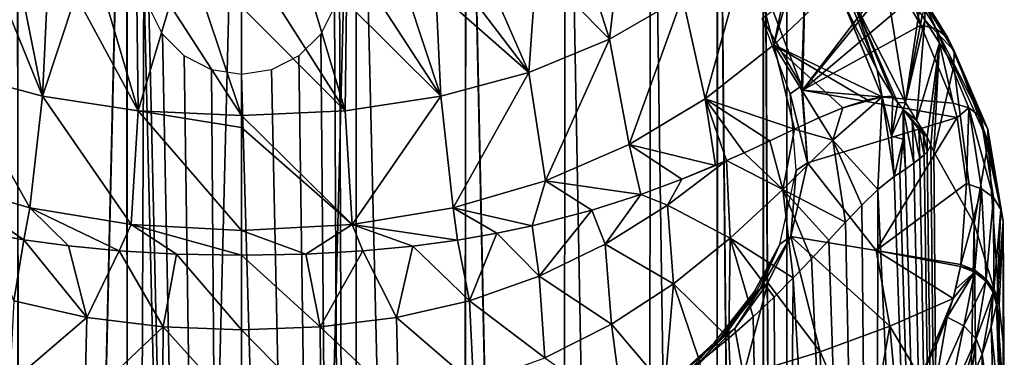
# Model space of a CAD drawing. Header units: millimetres. Extents: x -44 to 78, y -375 to 458.
# Tile 35 of 76: x -4.66 to 16, y 205.46 to 212.55. Entities that reach past the tile are written whole.
import ezdxf

# ---------------------------------------------------------------- set-up
doc = ezdxf.new("R2010")
doc.units = ezdxf.units.MM
doc.header["$LTSCALE"] = 198.929398
for name, color, linetype in [('115', 7, 'CONTINUOUS'), ('116', 7, 'CONTINUOUS'), ('117', 7, 'CONTINUOUS'), ('123', 7, 'CONTINUOUS'), ('124', 7, 'CONTINUOUS'), ('125', 7, 'CONTINUOUS'), ('139', 7, 'CONTINUOUS'), ('140', 7, 'CONTINUOUS'), ('142', 7, 'CONTINUOUS'), ('148', 7, 'CONTINUOUS'), ('149', 7, 'CONTINUOUS'), ('162', 7, 'CONTINUOUS'), ('169', 7, 'CONTINUOUS'), ('170', 7, 'CONTINUOUS'), ('185', 7, 'CONTINUOUS'), ('186', 7, 'CONTINUOUS'), ('187', 7, 'CONTINUOUS'), ('188', 7, 'CONTINUOUS'), ('189', 7, 'CONTINUOUS'), ('190', 7, 'CONTINUOUS'), ('218', 7, 'CONTINUOUS'), ('219', 7, 'CONTINUOUS'), ('233', 7, 'CONTINUOUS'), ('234', 7, 'CONTINUOUS'), ('235', 7, 'CONTINUOUS'), ('236', 7, 'CONTINUOUS')]:
    doc.layers.add(name, color=color, linetype=linetype)

msp = doc.modelspace()

# ---------------------------------------------------------------- linework, layer by layer
at = {"layer": '115', "color": 7, "linetype": 'CONTINUOUS', "true_color": 0xa2afbf}
for points in [[(2.391, 128.45, -11.249), (0, 128.45, -11.5), (2.4, 223.45, -11.247), (2.391, 128.45, -11.249)], [(2.4, 223.45, -11.247), (0, 128.45, -11.5), (0, 223.45, -11.5), (2.4, 223.45, -11.247)], [(2.05, 213.449, 11.316), (2.391, 128.45, 11.249), (2.406, 223.45, 11.245), (2.05, 213.449, 11.316)], [(4.677, 128.45, -10.506), (2.391, 128.45, -11.249), (2.4, 223.45, -11.247), (4.677, 128.45, -10.506)], [(2.391, 128.45, 11.249), (4.677, 128.45, 10.506), (2.406, 223.45, 11.245), (2.391, 128.45, 11.249)], [(4.694, 223.45, -10.498), (4.677, 128.45, -10.506), (2.4, 223.45, -11.247), (4.694, 223.45, -10.498)], [(2.406, 223.45, 11.245), (4.677, 128.45, 10.506), (4.7, 223.45, 10.496), (2.406, 223.45, 11.245)], [(6.76, 128.45, -9.304), (4.677, 128.45, -10.506), (4.694, 223.45, -10.498), (6.76, 128.45, -9.304)], [(4.677, 128.45, 10.506), (6.76, 128.45, 9.304), (4.7, 223.45, 10.496), (4.677, 128.45, 10.506)], [(6.781, 223.45, -9.288), (6.76, 128.45, -9.304), (4.694, 223.45, -10.498), (6.781, 223.45, -9.288)], [(4.7, 223.45, 10.496), (6.76, 128.45, 9.304), (6.783, 223.45, 9.286), (4.7, 223.45, 10.496)], [(8.546, 128.45, -7.695), (6.76, 128.45, -9.304), (6.781, 223.45, -9.288), (8.546, 128.45, -7.695)], [(6.76, 128.45, 9.304), (8.546, 128.45, 7.695), (6.783, 223.45, 9.286), (6.76, 128.45, 9.304)], [(8.571, 223.45, -7.667), (8.546, 128.45, -7.695), (6.781, 223.45, -9.288), (8.571, 223.45, -7.667)], [(6.783, 223.45, 9.286), (8.546, 128.45, 7.695), (8.57, 223.45, 7.669), (6.783, 223.45, 9.286)], [(9.959, 128.45, -5.75), (8.546, 128.45, -7.695), (8.571, 223.45, -7.667), (9.959, 128.45, -5.75)], [(8.546, 128.45, 7.695), (9.959, 128.45, 5.75), (8.57, 223.45, 7.669), (8.546, 128.45, 7.695)], [(8.57, 223.45, 7.669), (9.959, 128.45, 5.75), (9.975, 223.45, 5.723), (8.57, 223.45, 7.669)], [(9.982, 223.45, -5.711), (9.959, 128.45, -5.75), (8.571, 223.45, -7.667), (9.982, 223.45, -5.711)], [(10.937, 128.45, -3.554), (9.959, 128.45, -5.75), (9.982, 223.45, -5.711), (10.937, 128.45, -3.554)], [(9.959, 128.45, 5.75), (10.937, 128.45, 3.554), (9.975, 223.45, 5.723), (9.959, 128.45, 5.75)], [(9.975, 223.45, 5.723), (10.937, 128.45, 3.554), (10.939, 223.45, 3.547), (9.975, 223.45, 5.723)], [(10.95, 223.45, -3.515), (10.937, 128.45, -3.554), (9.982, 223.45, -5.711), (10.95, 223.45, -3.515)], [(11.437, 128.45, -1.202), (10.937, 128.45, -3.554), (10.95, 223.45, -3.515), (11.437, 128.45, -1.202)], [(10.937, 128.45, 3.554), (11.437, 128.45, 1.202), (10.939, 223.45, 3.547), (10.937, 128.45, 3.554)], [(10.939, 223.45, 3.547), (11.437, 128.45, 1.202), (11.435, 223.45, 1.225), (10.939, 223.45, 3.547)], [(11.44, 223.45, -1.173), (11.437, 128.45, -1.202), (10.95, 223.45, -3.515), (11.44, 223.45, -1.173)], [(11.435, 223.45, 1.225), (11.437, 128.45, 1.202), (11.44, 223.45, -1.173), (11.435, 223.45, 1.225)], [(11.437, 128.45, 1.202), (11.437, 128.45, -1.202), (11.44, 223.45, -1.173), (11.437, 128.45, 1.202)], [(1.95, 212.817, 11.334), (2.391, 128.45, 11.249), (2.05, 213.449, 11.316), (1.95, 212.817, 11.334)], [(1.658, 212.244, 11.38), (2.391, 128.45, 11.249), (1.95, 212.817, 11.334), (1.658, 212.244, 11.38)], [(1.202, 211.79, 11.437), (2.391, 128.45, 11.249), (1.658, 212.244, 11.38), (1.202, 211.79, 11.437)], [(0.628, 211.499, 11.483), (2.391, 128.45, 11.249), (1.202, 211.79, 11.437), (0.628, 211.499, 11.483)], [(0, 211.4, 11.5), (2.391, 128.45, 11.249), (0.628, 211.499, 11.483), (0, 211.4, 11.5)], [(0, 128.45, 11.5), (2.391, 128.45, 11.249), (0, 211.4, 11.5), (0, 128.45, 11.5)]]:
    msp.add_3dface(points, dxfattribs=at)
at = {"layer": '116', "color": 7, "linetype": 'CONTINUOUS', "true_color": 0xa2afbf}
for points in [[(-4.7, 223.45, -10.496), (-2.406, 223.45, -11.245), (-4.677, 128.45, -10.506), (-4.7, 223.45, -10.496)], [(-2.4, 223.45, 11.247), (-4.694, 223.45, 10.498), (-4.677, 128.45, 10.506), (-2.4, 223.45, 11.247)], [(-4.677, 128.45, -10.506), (-2.406, 223.45, -11.245), (-2.391, 128.45, -11.249), (-4.677, 128.45, -10.506)], [(-2.391, 128.45, 11.249), (-2.4, 223.45, 11.247), (-4.677, 128.45, 10.506), (-2.391, 128.45, 11.249)], [(-2.406, 223.45, -11.245), (0, 223.45, -11.5), (-2.391, 128.45, -11.249), (-2.406, 223.45, -11.245)], [(-2.05, 213.451, 11.316), (-2.4, 223.45, 11.247), (-2.391, 128.45, 11.249), (-2.05, 213.451, 11.316)], [(0, 223.45, -11.5), (0, 128.45, -11.5), (-2.391, 128.45, -11.249), (0, 223.45, -11.5)], [(0, 128.45, 11.5), (-2.05, 213.451, 11.316), (-2.391, 128.45, 11.249), (0, 128.45, 11.5)], [(-2.05, 213.451, 11.316), (0, 128.45, 11.5), (-1.95, 212.818, 11.333), (-2.05, 213.451, 11.316)], [(-1.95, 212.818, 11.333), (0, 128.45, 11.5), (-1.659, 212.246, 11.38), (-1.95, 212.818, 11.333)], [(-1.659, 212.246, 11.38), (0, 128.45, 11.5), (-1.203, 211.791, 11.437), (-1.659, 212.246, 11.38)], [(-1.203, 211.791, 11.437), (0, 128.45, 11.5), (-0.629, 211.499, 11.483), (-1.203, 211.791, 11.437)], [(0, 128.45, 11.5), (0, 211.4, 11.5), (-0.629, 211.499, 11.483), (0, 128.45, 11.5)]]:
    msp.add_3dface(points, dxfattribs=at)
at = {"layer": '117', "color": 7, "linetype": 'CONTINUOUS', "true_color": 0xa2afbf}
for points in [[(14.462, 209.919, 6.845), (14.383, 209.777, 7.01), (14.782, 177.917, 6.123), (14.462, 209.919, 6.845)], [(14.521, 209.779, 6.72), (14.462, 209.919, 6.845), (14.782, 177.917, 6.123), (14.521, 209.779, 6.72)], [(14.318, 209.712, 7.141), (14.227, 209.636, 7.32), (14.782, 177.917, 6.123), (14.318, 209.712, 7.141)], [(14.383, 209.777, 7.01), (14.318, 209.712, 7.141), (14.782, 177.917, 6.123), (14.383, 209.777, 7.01)], [(15.367, 208.27, 4.456), (14.521, 209.779, 6.72), (14.782, 177.917, 6.123), (15.367, 208.27, 4.456)], [(14.102, 209.54, 7.559), (13.927, 209.415, 7.876), (14.782, 177.917, 6.123), (14.102, 209.54, 7.559)], [(14.227, 209.636, 7.32), (14.102, 209.54, 7.559), (14.782, 177.917, 6.123), (14.227, 209.636, 7.32)], [(14.782, 177.917, 6.123), (13.691, 209.257, 8.279), (13.348, 208.985, 8.822), (14.782, 177.917, 6.123)], [(13.81, 209.335, 8.08), (13.691, 209.257, 8.279), (14.782, 177.917, 6.123), (13.81, 209.335, 8.08)], [(13.927, 209.415, 7.876), (13.81, 209.335, 8.08), (14.782, 177.917, 6.123), (13.927, 209.415, 7.876)], [(13.01, 208.657, 9.313), (13.304, 177.917, 8.889), (13.348, 208.985, 8.822), (13.01, 208.657, 9.313)], [(13.304, 177.917, 8.889), (14.782, 177.917, 6.123), (13.348, 208.985, 8.822), (13.304, 177.917, 8.889)], [(12.67, 208.299, 9.77), (13.304, 177.917, 8.889), (13.01, 208.657, 9.313), (12.67, 208.299, 9.77)], [(12.32, 207.921, 10.209), (13.304, 177.917, 8.889), (12.67, 208.299, 9.77), (12.32, 207.921, 10.209)], [(15.693, 177.917, 3.121), (15.367, 208.27, 4.456), (14.782, 177.917, 6.123), (15.693, 177.917, 3.121)], [(15.891, 206.554, 1.867), (15.367, 208.27, 4.456), (15.693, 177.917, 3.121), (15.891, 206.554, 1.867)], [(11.952, 207.528, 10.637), (13.304, 177.917, 8.889), (12.32, 207.921, 10.209), (11.952, 207.528, 10.637)], [(11.57, 207.129, 11.052), (13.304, 177.917, 8.889), (11.952, 207.528, 10.637), (11.57, 207.129, 11.052)], [(11.17, 206.729, 11.456), (11.314, 177.917, 11.314), (11.57, 207.129, 11.052), (11.17, 206.729, 11.456)], [(11.314, 177.917, 11.314), (13.304, 177.917, 8.889), (11.57, 207.129, 11.052), (11.314, 177.917, 11.314)], [(10.73, 206.312, 11.869), (11.314, 177.917, 11.314), (11.17, 206.729, 11.456), (10.73, 206.312, 11.869)], [(16, 177.917), (15.891, 206.554, 1.867), (15.693, 177.917, 3.121), (16, 177.917)], [(15.991, 205.647, 0.526), (15.891, 206.554, 1.867), (16, 177.917), (15.991, 205.647, 0.526)], [(10.222, 205.863, 12.309), (11.314, 177.917, 11.314), (10.73, 206.312, 11.869), (10.222, 205.863, 12.309)], [(9.614, 205.372, 12.79), (11.314, 177.917, 11.314), (10.222, 205.863, 12.309), (9.614, 205.372, 12.79)], [(15.979, 204.721, -0.82), (15.991, 205.647, 0.526), (16, 177.917), (15.979, 204.721, -0.82)]]:
    msp.add_3dface(points, dxfattribs=at)
at = {"layer": '123', "color": 7, "linetype": 'CONTINUOUS', "true_color": 0xa2afbf}
for points in [[(11.521, 208.001, -3.033), (12.138, 205.577, -6.038), (11.039, 207.025, -4.521), (11.521, 208.001, -3.033)], [(13.598, 206.12, -4.843), (12.138, 205.577, -6.038), (11.521, 208.001, -3.033), (13.598, 206.12, -4.843)], [(13.309, 207.707, -2.832), (13.598, 206.12, -4.843), (11.521, 208.001, -3.033), (13.309, 207.707, -2.832)], [(14.924, 206.702, -3.569), (13.598, 206.12, -4.843), (13.309, 207.707, -2.832), (14.924, 206.702, -3.569)], [(15.083, 207.37, -2.602), (14.924, 206.702, -3.569), (13.309, 207.707, -2.832), (15.083, 207.37, -2.602)], [(14.924, 206.702, -3.569), (15.083, 207.37, -2.602), (14.976, 206.894, -3.291), (14.924, 206.702, -3.569)], [(11.039, 207.025, -4.521), (10.526, 205.092, -7.12), (10.346, 206.071, -5.964), (11.039, 207.025, -4.521)], [(12.138, 205.577, -6.038), (10.526, 205.092, -7.12), (11.039, 207.025, -4.521), (12.138, 205.577, -6.038)], [(13.598, 206.12, -4.843), (14.924, 206.702, -3.569), (14.242, 205.036, -5.953), (13.598, 206.12, -4.843)], [(14.242, 205.036, -5.953), (14.924, 206.702, -3.569), (14.573, 205.722, -4.976), (14.242, 205.036, -5.953)], [(14.924, 206.702, -3.569), (14.8, 206.309, -4.134), (14.573, 205.722, -4.976), (14.924, 206.702, -3.569)], [(10.346, 206.071, -5.964), (10.526, 205.092, -7.12), (9.363, 205.09, -7.432), (10.346, 206.071, -5.964)], [(12.138, 205.577, -6.038), (13.598, 206.12, -4.843), (13.112, 203.37, -8.304), (12.138, 205.577, -6.038)], [(13.112, 203.37, -8.304), (13.598, 206.12, -4.843), (13.769, 204.251, -7.065), (13.112, 203.37, -8.304)], [(13.769, 204.251, -7.065), (13.598, 206.12, -4.843), (14.242, 205.036, -5.953), (13.769, 204.251, -7.065)], [(10.526, 205.092, -7.12), (12.138, 205.577, -6.038), (12.207, 202.398, -9.661), (10.526, 205.092, -7.12)], [(12.207, 202.398, -9.661), (12.138, 205.577, -6.038), (13.112, 203.37, -8.304), (12.207, 202.398, -9.661)]]:
    msp.add_3dface(points, dxfattribs=at)
at = {"layer": '124', "color": 7, "linetype": 'CONTINUOUS', "true_color": 0xa2afbf}
for points in [[(-4.181, 210.942, 20.266), (-5.175, 213.403, 22.58), (-6.028, 211.442, 19.773), (-4.181, 210.942, 20.266)], [(-4.636, 213.277, 22.693), (-5.175, 213.403, 22.58), (-4.181, 210.942, 20.266), (-4.636, 213.277, 22.693)], [(-4.071, 213.164, 22.794), (-4.636, 213.277, 22.693), (-4.181, 210.942, 20.266), (-4.071, 213.164, 22.794)], [(-3.481, 213.065, 22.882), (-4.071, 213.164, 22.794), (-4.181, 210.942, 20.266), (-3.481, 213.065, 22.882)], [(-2.172, 210.64, 20.564), (-3.481, 213.065, 22.882), (-4.181, 210.942, 20.266), (-2.172, 210.64, 20.564)], [(-2.86, 212.982, 22.957), (-3.481, 213.065, 22.882), (-2.172, 210.64, 20.564), (-2.86, 212.982, 22.957)], [(-2.201, 212.913, 23.017), (-2.86, 212.982, 22.957), (-2.172, 210.64, 20.564), (-2.201, 212.913, 23.017)], [(-1.505, 212.863, 23.063), (-2.201, 212.913, 23.017), (-2.172, 210.64, 20.564), (-1.505, 212.863, 23.063)], [(0, 210.539, 20.664), (-1.505, 212.863, 23.063), (-2.172, 210.64, 20.564), (0, 210.539, 20.664)], [(-0.772, 212.831, 23.091), (-1.505, 212.863, 23.063), (0, 210.539, 20.664), (-0.772, 212.831, 23.091)], [(0, 212.821, 23.1), (-0.772, 212.831, 23.091), (0, 210.539, 20.664), (0, 212.821, 23.1)], [(-6.375, 209.166, 17.199), (-4.441, 208.601, 17.837), (-6.028, 211.442, 19.773), (-6.375, 209.166, 17.199)], [(-4.441, 208.601, 17.837), (-4.181, 210.942, 20.266), (-6.028, 211.442, 19.773), (-4.441, 208.601, 17.837)], [(-4.441, 208.601, 17.837), (-2.321, 208.25, 18.233), (-4.181, 210.942, 20.266), (-4.441, 208.601, 17.837)], [(-2.321, 208.25, 18.233), (-2.172, 210.64, 20.564), (-4.181, 210.942, 20.266), (-2.321, 208.25, 18.233)], [(-2.321, 208.25, 18.233), (0, 208.129, 18.369), (-2.172, 210.64, 20.564), (-2.321, 208.25, 18.233)], [(-2.172, 210.64, 20.564), (0, 208.129, 18.369), (0, 210.291, 20.414), (-2.172, 210.64, 20.564)], [(0, 210.539, 20.664), (-2.172, 210.64, 20.564), (0, 210.291, 20.414), (0, 210.539, 20.664)], [(-5.401, 208.078, 16.867), (-4.569, 207.932, 17.181), (-6.375, 209.166, 17.199), (-5.401, 208.078, 16.867)], [(-6.375, 209.166, 17.199), (-4.569, 207.932, 17.181), (-4.441, 208.601, 17.837), (-6.375, 209.166, 17.199)], [(-4.569, 207.932, 17.181), (-3.631, 207.803, 17.462), (-4.441, 208.601, 17.837), (-4.569, 207.932, 17.181)], [(-3.631, 207.803, 17.462), (-2.57, 207.7, 17.693), (-4.441, 208.601, 17.837), (-3.631, 207.803, 17.462)], [(-4.441, 208.601, 17.837), (-2.57, 207.7, 17.693), (-2.321, 208.25, 18.233), (-4.441, 208.601, 17.837)], [(-2.57, 207.7, 17.693), (-1.367, 207.629, 17.852), (-2.321, 208.25, 18.233), (-2.57, 207.7, 17.693)], [(-1.367, 207.629, 17.852), (0, 207.606, 17.914), (-2.321, 208.25, 18.233), (-1.367, 207.629, 17.852)], [(-2.321, 208.25, 18.233), (0, 207.606, 17.914), (0, 208.129, 18.369), (-2.321, 208.25, 18.233)]]:
    msp.add_3dface(points, dxfattribs=at)
at = {"layer": '125', "color": 7, "linetype": 'CONTINUOUS', "true_color": 0xa2afbf}
for points in [[(10.622, 214.116, 17.138), (11.167, 212.02, 13.977), (11.854, 215.33, 15.783), (10.622, 214.116, 17.138)], [(11.854, 215.33, 15.783), (11.167, 212.02, 13.977), (11.964, 214.856, 15.006), (11.854, 215.33, 15.783)], [(11.167, 212.02, 13.977), (12.48, 213.273, 12.434), (11.964, 214.856, 15.006), (11.167, 212.02, 13.977)], [(7.115, 214.037, 22.014), (7.717, 212.139, 19.086), (7.982, 214.43, 21.663), (7.115, 214.037, 22.014)], [(7.717, 212.139, 19.086), (9.247, 213.031, 18.207), (7.982, 214.43, 21.663), (7.717, 212.139, 19.086)], [(6.183, 213.694, 22.32), (7.717, 212.139, 19.086), (7.115, 214.037, 22.014), (6.183, 213.694, 22.32)], [(9.247, 213.031, 18.207), (9.727, 210.888, 15.255), (10.622, 214.116, 17.138), (9.247, 213.031, 18.207)], [(9.727, 210.888, 15.255), (11.167, 212.02, 13.977), (10.622, 214.116, 17.138), (9.727, 210.888, 15.255)], [(5.175, 213.403, 22.58), (6.028, 211.442, 19.773), (6.183, 213.694, 22.32), (5.175, 213.403, 22.58)], [(6.028, 211.442, 19.773), (7.717, 212.139, 19.086), (6.183, 213.694, 22.32), (6.028, 211.442, 19.773)], [(4.636, 213.277, 22.693), (6.028, 211.442, 19.773), (5.175, 213.403, 22.58), (4.636, 213.277, 22.693)], [(4.071, 213.164, 22.794), (6.028, 211.442, 19.773), (4.636, 213.277, 22.693), (4.071, 213.164, 22.794)], [(11.167, 212.02, 13.977), (13.435, 210.928, 9.103), (12.48, 213.273, 12.434), (11.167, 212.02, 13.977)], [(12.48, 213.273, 12.434), (13.435, 210.928, 9.103), (12.647, 212.87, 11.785), (12.48, 213.273, 12.434)], [(2.201, 212.913, 23.017), (4.181, 210.942, 20.266), (2.86, 212.982, 22.957), (2.201, 212.913, 23.017)], [(2.86, 212.982, 22.957), (4.181, 210.942, 20.266), (3.481, 213.065, 22.882), (2.86, 212.982, 22.957)], [(3.481, 213.065, 22.882), (4.181, 210.942, 20.266), (4.071, 213.164, 22.794), (3.481, 213.065, 22.882)], [(4.181, 210.942, 20.266), (6.028, 211.442, 19.773), (4.071, 213.164, 22.794), (4.181, 210.942, 20.266)], [(7.717, 212.139, 19.086), (8.133, 209.933, 16.334), (9.247, 213.031, 18.207), (7.717, 212.139, 19.086)], [(8.133, 209.933, 16.334), (9.727, 210.888, 15.255), (9.247, 213.031, 18.207), (8.133, 209.933, 16.334)], [(0, 212.821, 23.1), (2.172, 210.64, 20.564), (0.772, 212.831, 23.091), (0, 212.821, 23.1)], [(0, 212.821, 23.1), (0, 210.539, 20.664), (2.172, 210.64, 20.564), (0, 212.821, 23.1)], [(0.772, 212.831, 23.091), (2.172, 210.64, 20.564), (1.505, 212.863, 23.063), (0.772, 212.831, 23.091)], [(1.505, 212.863, 23.063), (2.172, 210.64, 20.564), (2.201, 212.913, 23.017), (1.505, 212.863, 23.063)], [(2.172, 210.64, 20.564), (4.181, 210.942, 20.266), (2.201, 212.913, 23.017), (2.172, 210.64, 20.564)], [(12.647, 212.87, 11.785), (13.435, 210.928, 9.103), (13.333, 211.493, 9.579), (12.647, 212.87, 11.785)], [(6.028, 211.442, 19.773), (6.375, 209.166, 17.199), (7.717, 212.139, 19.086), (6.028, 211.442, 19.773)], [(6.375, 209.166, 17.199), (8.133, 209.933, 16.334), (7.717, 212.139, 19.086), (6.375, 209.166, 17.199)], [(9.727, 210.888, 15.255), (11.601, 210.253, 11.887), (11.167, 212.02, 13.977), (9.727, 210.888, 15.255)], [(13.12, 210.868, 9.649), (13.435, 210.928, 9.103), (11.167, 212.02, 13.977), (13.12, 210.868, 9.649)], [(12.613, 210.698, 10.461), (13.12, 210.868, 9.649), (11.167, 212.02, 13.977), (12.613, 210.698, 10.461)], [(12.112, 210.488, 11.197), (12.613, 210.698, 10.461), (11.167, 212.02, 13.977), (12.112, 210.488, 11.197)], [(11.601, 210.253, 11.887), (12.112, 210.488, 11.197), (11.167, 212.02, 13.977), (11.601, 210.253, 11.887)], [(4.181, 210.942, 20.266), (4.441, 208.601, 17.837), (6.028, 211.442, 19.773), (4.181, 210.942, 20.266)], [(4.441, 208.601, 17.837), (6.375, 209.166, 17.199), (6.028, 211.442, 19.773), (4.441, 208.601, 17.837)], [(13.435, 210.928, 9.103), (13.658, 210.943, 8.699), (13.333, 211.493, 9.579), (13.435, 210.928, 9.103)], [(2.172, 210.64, 20.564), (2.321, 208.25, 18.233), (4.181, 210.942, 20.266), (2.172, 210.64, 20.564)], [(2.321, 208.25, 18.233), (4.441, 208.601, 17.837), (4.181, 210.942, 20.266), (2.321, 208.25, 18.233)], [(8.133, 209.933, 16.334), (9.944, 209.493, 13.773), (9.727, 210.888, 15.255), (8.133, 209.933, 16.334)], [(11.08, 210.008, 12.536), (11.601, 210.253, 11.887), (9.727, 210.888, 15.255), (11.08, 210.008, 12.536)], [(10.541, 209.759, 13.15), (11.08, 210.008, 12.536), (9.727, 210.888, 15.255), (10.541, 209.759, 13.15)], [(10.174, 209.594, 13.54), (10.541, 209.759, 13.15), (9.727, 210.888, 15.255), (10.174, 209.594, 13.54)], [(9.944, 209.493, 13.773), (10.174, 209.594, 13.54), (9.727, 210.888, 15.255), (9.944, 209.493, 13.773)], [(0, 210.539, 20.664), (2.321, 208.25, 18.233), (2.172, 210.64, 20.564), (0, 210.539, 20.664)], [(0, 210.539, 20.664), (0, 210.291, 20.414), (2.321, 208.25, 18.233), (0, 210.539, 20.664)], [(0, 210.291, 20.414), (0, 208.129, 18.369), (2.321, 208.25, 18.233), (0, 210.291, 20.414)], [(6.375, 209.166, 17.199), (8.376, 208.881, 15.141), (8.133, 209.933, 16.334), (6.375, 209.166, 17.199)], [(9.237, 209.201, 14.434), (9.944, 209.493, 13.773), (8.133, 209.933, 16.334), (9.237, 209.201, 14.434)], [(8.376, 208.881, 15.141), (9.237, 209.201, 14.434), (8.133, 209.933, 16.334), (8.376, 208.881, 15.141)], [(4.441, 208.601, 17.837), (6.094, 208.225, 16.553), (6.375, 209.166, 17.199), (4.441, 208.601, 17.837)], [(6.094, 208.225, 16.553), (7.348, 208.551, 15.854), (6.375, 209.166, 17.199), (6.094, 208.225, 16.553)], [(7.348, 208.551, 15.854), (8.376, 208.881, 15.141), (6.375, 209.166, 17.199), (7.348, 208.551, 15.854)], [(2.321, 208.25, 18.233), (4.526, 207.925, 17.196), (4.441, 208.601, 17.837), (2.321, 208.25, 18.233)], [(5.355, 208.069, 16.886), (6.094, 208.225, 16.553), (4.441, 208.601, 17.837), (5.355, 208.069, 16.886)], [(4.526, 207.925, 17.196), (5.355, 208.069, 16.886), (4.441, 208.601, 17.837), (4.526, 207.925, 17.196)], [(0, 208.129, 18.369), (1.349, 207.629, 17.853), (2.321, 208.25, 18.233), (0, 208.129, 18.369)], [(1.349, 207.629, 17.853), (2.54, 207.697, 17.698), (2.321, 208.25, 18.233), (1.349, 207.629, 17.853)], [(3.593, 207.798, 17.472), (4.526, 207.925, 17.196), (2.321, 208.25, 18.233), (3.593, 207.798, 17.472)], [(2.54, 207.697, 17.698), (3.593, 207.798, 17.472), (2.321, 208.25, 18.233), (2.54, 207.697, 17.698)], [(0, 208.129, 18.369), (0, 207.606, 17.914), (1.349, 207.629, 17.853), (0, 208.129, 18.369)]]:
    msp.add_3dface(points, dxfattribs=at)
at = {"layer": '139', "color": 7, "linetype": 'CONTINUOUS', "true_color": 0xa2afbf}
for points in [[(13.925, 210.81, 8.099), (14.156, 210.436, 7.541), (14.332, 212.55, 7.157), (13.925, 210.81, 8.099)], [(14.332, 212.55, 7.157), (14.156, 210.436, 7.541), (14.642, 212.065, 6.433), (14.332, 212.55, 7.157)], [(14.156, 210.436, 7.541), (14.38, 210.094, 7.025), (14.642, 212.065, 6.433), (14.156, 210.436, 7.541)], [(14.38, 210.094, 7.025), (14.462, 209.919, 6.845), (14.642, 212.065, 6.433), (14.38, 210.094, 7.025)], [(14.462, 209.919, 6.845), (14.521, 209.779, 6.72), (14.642, 212.065, 6.433), (14.462, 209.919, 6.845)], [(14.642, 212.065, 6.433), (14.521, 209.779, 6.72), (14.938, 211.581, 5.684), (14.642, 212.065, 6.433)]]:
    msp.add_3dface(points, dxfattribs=at)
at = {"layer": '140', "color": 7, "linetype": 'CONTINUOUS', "true_color": 0xa2afbf}
for points in [[(15.838, 206.573, -2.156), (15.914, 204.159, -1.653), (15.722, 206.104, -2.881), (15.838, 206.573, -2.156)], [(15.846, 206.612, -2.095), (15.914, 204.159, -1.653), (15.838, 206.573, -2.156), (15.846, 206.612, -2.095)], [(15.979, 204.721, -0.82), (15.914, 204.159, -1.653), (15.846, 206.612, -2.095), (15.979, 204.721, -0.82)], [(15.722, 206.104, -2.881), (15.803, 203.582, -2.5), (15.534, 205.527, -3.769), (15.722, 206.104, -2.881)], [(15.914, 204.159, -1.653), (15.803, 203.582, -2.5), (15.722, 206.104, -2.881), (15.914, 204.159, -1.653)]]:
    msp.add_3dface(points, dxfattribs=at)
at = {"layer": '142', "color": 7, "linetype": 'CONTINUOUS', "true_color": 0xa2afbf}
for points in [[(14.521, 209.779, 6.72), (15.367, 208.27, 4.456), (14.938, 211.581, 5.684), (14.521, 209.779, 6.72)], [(14.938, 211.581, 5.684), (15.367, 208.27, 4.456), (15.663, 209.989, 3.178), (14.938, 211.581, 5.684)], [(15.367, 208.27, 4.456), (15.891, 206.554, 1.867), (15.663, 209.989, 3.178), (15.367, 208.27, 4.456)], [(15.663, 209.989, 3.178), (15.891, 206.554, 1.867), (15.973, 208.313, 0.552), (15.663, 209.989, 3.178)], [(15.979, 204.721, -0.82), (15.846, 206.612, -2.095), (15.973, 208.313, 0.552), (15.979, 204.721, -0.82)], [(15.891, 206.554, 1.867), (15.991, 205.647, 0.526), (15.973, 208.313, 0.552), (15.891, 206.554, 1.867)], [(15.991, 205.647, 0.526), (15.979, 204.721, -0.82), (15.973, 208.313, 0.552), (15.991, 205.647, 0.526)]]:
    msp.add_3dface(points, dxfattribs=at)
at = {"layer": '148', "color": 7, "linetype": 'CONTINUOUS', "true_color": 0xa2afbf}
for points in [[(12.829, 212.962, 11.343), (13.925, 210.81, 8.099), (13.374, 214.181, 9.598), (12.829, 212.962, 11.343)], [(13.374, 214.181, 9.598), (13.925, 210.81, 8.099), (14.217, 212.728, 7.419), (13.374, 214.181, 9.598)], [(14.217, 212.728, 7.419), (13.925, 210.81, 8.099), (14.274, 212.639, 7.287), (14.217, 212.728, 7.419)], [(13.925, 210.81, 8.099), (14.332, 212.55, 7.157), (14.274, 212.639, 7.287), (13.925, 210.81, 8.099)]]:
    msp.add_3dface(points, dxfattribs=at)
at = {"layer": '149', "color": 7, "linetype": 'CONTINUOUS', "true_color": 0xa2afbf}
for points in [[(15.534, 205.527, -3.769), (15.515, 202.603, -3.911), (15.293, 204.948, -4.654), (15.534, 205.527, -3.769)], [(15.803, 203.582, -2.5), (15.515, 202.603, -3.911), (15.534, 205.527, -3.769), (15.803, 203.582, -2.5)]]:
    msp.add_3dface(points, dxfattribs=at)
at = {"layer": '162', "color": 7, "linetype": 'CONTINUOUS', "true_color": 0xa2afbf}
for points in [[(11.143, 212.743, 4.032), (11.833, 213.931, 6.349), (11.746, 211.159, 1.716), (11.143, 212.743, 4.032)], [(11.833, 213.931, 6.349), (11.765, 211.073, 1.589), (11.746, 211.159, 1.716), (11.833, 213.931, 6.349)], [(11.765, 211.073, 1.589), (11.833, 213.931, 6.349), (13.607, 213.491, 6.438), (11.765, 211.073, 1.589)], [(13.666, 213.401, 6.3), (11.765, 211.073, 1.589), (13.607, 213.491, 6.438), (13.666, 213.401, 6.3)], [(13.964, 212.926, 5.579), (11.765, 211.073, 1.589), (13.666, 213.401, 6.3), (13.964, 212.926, 5.579)], [(14.247, 212.434, 4.845), (11.765, 211.073, 1.589), (13.964, 212.926, 5.579), (14.247, 212.434, 4.845)], [(11.765, 211.073, 1.589), (14.247, 212.434, 4.845), (14.929, 210.795, 2.416), (11.765, 211.073, 1.589)], [(11.765, 211.073, 1.589), (15.008, 210.498, 1.978), (11.873, 209.547, -0.687), (11.765, 211.073, 1.589)], [(15.008, 210.498, 1.978), (11.765, 211.073, 1.589), (14.929, 210.795, 2.416), (15.008, 210.498, 1.978)], [(15.008, 210.498, 1.978), (13.309, 207.707, -2.832), (11.873, 209.547, -0.687), (15.008, 210.498, 1.978)], [(15.209, 209.109, -0.065), (13.309, 207.707, -2.832), (15.008, 210.498, 1.978), (15.209, 209.109, -0.065)], [(13.309, 207.707, -2.832), (11.521, 208.001, -3.033), (11.873, 209.547, -0.687), (13.309, 207.707, -2.832)], [(15.091, 207.41, -2.544), (13.309, 207.707, -2.832), (15.209, 209.109, -0.065), (15.091, 207.41, -2.544)], [(13.309, 207.707, -2.832), (15.091, 207.41, -2.544), (15.083, 207.37, -2.602), (13.309, 207.707, -2.832)]]:
    msp.add_3dface(points, dxfattribs=at)
at = {"layer": '169', "color": 7, "linetype": 'CONTINUOUS', "true_color": 0xa2afbf}
for points in [[(11.143, 212.743, 4.032), (11.746, 211.159, 1.716), (10.918, 212.575, 4.064), (11.143, 212.743, 4.032)], [(10.918, 212.575, 4.064), (11.746, 211.159, 1.716), (11.511, 210.994, 1.791), (10.918, 212.575, 4.064)], [(11.746, 211.159, 1.716), (11.873, 209.547, -0.687), (11.511, 210.994, 1.791), (11.746, 211.159, 1.716)], [(11.746, 211.159, 1.716), (11.765, 211.073, 1.589), (11.873, 209.547, -0.687), (11.746, 211.159, 1.716)], [(11.511, 210.994, 1.791), (11.873, 209.547, -0.687), (11.636, 209.384, -0.566), (11.511, 210.994, 1.791)], [(11.873, 209.547, -0.687), (11.521, 208.001, -3.033), (11.636, 209.384, -0.566), (11.873, 209.547, -0.687)], [(11.636, 209.384, -0.566), (11.521, 208.001, -3.033), (11.291, 207.84, -2.87), (11.636, 209.384, -0.566)]]:
    msp.add_3dface(points, dxfattribs=at)
at = {"layer": '170', "color": 7, "linetype": 'CONTINUOUS', "true_color": 0xa2afbf}
for points in [[(11.291, 207.84, -2.87), (10.868, 206.891, -4.722), (10.75, 206.841, -4.639), (11.291, 207.84, -2.87)], [(11.291, 207.84, -2.87), (10.75, 206.841, -4.639), (10.817, 206.869, -4.327), (11.291, 207.84, -2.87)], [(11.521, 208.001, -3.033), (11.039, 207.025, -4.521), (10.868, 206.891, -4.722), (11.521, 208.001, -3.033)], [(11.291, 207.84, -2.87), (11.521, 208.001, -3.033), (10.868, 206.891, -4.722), (11.291, 207.84, -2.87)], [(11.039, 207.025, -4.521), (10.346, 206.071, -5.964), (10.868, 206.891, -4.722), (11.039, 207.025, -4.521)], [(10.75, 206.841, -4.639), (10.014, 205.818, -6.334), (9.91, 205.766, -6.235), (10.75, 206.841, -4.639)], [(10.75, 206.841, -4.639), (9.91, 205.766, -6.235), (10.137, 205.917, -5.742), (10.75, 206.841, -4.639)], [(10.868, 206.891, -4.722), (10.346, 206.071, -5.964), (10.014, 205.818, -6.334), (10.868, 206.891, -4.722)], [(10.868, 206.891, -4.722), (10.014, 205.818, -6.334), (10.75, 206.841, -4.639), (10.868, 206.891, -4.722)], [(10.817, 206.869, -4.327), (10.75, 206.841, -4.639), (10.137, 205.917, -5.742), (10.817, 206.869, -4.327)], [(10.346, 206.071, -5.964), (9.363, 205.09, -7.432), (10.014, 205.818, -6.334), (10.346, 206.071, -5.964)], [(9.91, 205.766, -6.235), (8.9, 204.815, -7.823), (8.811, 204.762, -7.711), (9.91, 205.766, -6.235)], [(9.91, 205.766, -6.235), (8.811, 204.762, -7.711), (9.173, 204.939, -7.182), (9.91, 205.766, -6.235)], [(10.014, 205.818, -6.334), (9.363, 205.09, -7.432), (8.9, 204.815, -7.823), (10.014, 205.818, -6.334)], [(10.014, 205.818, -6.334), (8.9, 204.815, -7.823), (9.91, 205.766, -6.235), (10.014, 205.818, -6.334)], [(10.137, 205.917, -5.742), (9.91, 205.766, -6.235), (9.173, 204.939, -7.182), (10.137, 205.917, -5.742)]]:
    msp.add_3dface(points, dxfattribs=at)
at = {"layer": '185', "color": 7, "linetype": 'CONTINUOUS', "true_color": 0xa2afbf}
msp.add_3dface([(14.274, 212.639, 7.287), (14.332, 212.55, 7.157), (14.342, 212.868, 6.953), (14.274, 212.639, 7.287)], dxfattribs=at)
at = {"layer": '186', "color": 7, "linetype": 'CONTINUOUS', "true_color": 0xa2afbf}
for points in [[(14.247, 212.434, 4.845), (13.964, 212.926, 5.579), (13.984, 213.326, 6.491), (14.247, 212.434, 4.845)], [(14.247, 212.434, 4.845), (13.984, 213.326, 6.491), (14.573, 212.356, 5.022), (14.247, 212.434, 4.845)], [(13.984, 213.326, 6.491), (14.22, 213.14, 6.719), (14.573, 212.356, 5.022), (13.984, 213.326, 6.491)], [(14.22, 213.14, 6.719), (14.342, 212.868, 6.953), (14.817, 212.168, 5.242), (14.22, 213.14, 6.719)], [(14.573, 212.356, 5.022), (14.22, 213.14, 6.719), (14.817, 212.168, 5.242), (14.573, 212.356, 5.022)], [(14.342, 212.868, 6.953), (14.332, 212.55, 7.157), (14.945, 211.896, 5.474), (14.342, 212.868, 6.953)], [(14.817, 212.168, 5.242), (14.342, 212.868, 6.953), (14.945, 211.896, 5.474), (14.817, 212.168, 5.242)], [(14.332, 212.55, 7.157), (14.642, 212.065, 6.433), (14.938, 211.581, 5.684), (14.332, 212.55, 7.157)], [(14.332, 212.55, 7.157), (14.938, 211.581, 5.684), (14.945, 211.896, 5.474), (14.332, 212.55, 7.157)]]:
    msp.add_3dface(points, dxfattribs=at)
at = {"layer": '187', "color": 7, "linetype": 'CONTINUOUS', "true_color": 0xa2afbf}
for points in [[(14.929, 210.795, 2.416), (14.247, 212.434, 4.845), (14.573, 212.356, 5.022), (14.929, 210.795, 2.416)], [(14.929, 210.795, 2.416), (14.573, 212.356, 5.022), (15.254, 210.702, 2.543), (14.929, 210.795, 2.416)], [(14.573, 212.356, 5.022), (14.817, 212.168, 5.242), (15.505, 210.514, 2.721), (14.573, 212.356, 5.022)], [(15.254, 210.702, 2.543), (14.573, 212.356, 5.022), (15.505, 210.514, 2.721), (15.254, 210.702, 2.543)], [(14.817, 212.168, 5.242), (14.945, 211.896, 5.474), (15.652, 210.255, 2.926), (14.817, 212.168, 5.242)], [(15.505, 210.514, 2.721), (14.817, 212.168, 5.242), (15.652, 210.255, 2.926), (15.505, 210.514, 2.721)], [(14.938, 211.581, 5.684), (15.663, 209.989, 3.178), (14.945, 211.896, 5.474), (14.938, 211.581, 5.684)], [(14.945, 211.896, 5.474), (15.663, 209.989, 3.178), (15.652, 210.255, 2.926), (14.945, 211.896, 5.474)], [(15.008, 210.498, 1.978), (14.929, 210.795, 2.416), (15.254, 210.702, 2.543), (15.008, 210.498, 1.978)], [(15.209, 209.109, -0.065), (15.008, 210.498, 1.978), (15.254, 210.702, 2.543), (15.209, 209.109, -0.065)], [(15.209, 209.109, -0.065), (15.254, 210.702, 2.543), (15.521, 209.003, 0.018), (15.209, 209.109, -0.065)], [(15.254, 210.702, 2.543), (15.505, 210.514, 2.721), (15.77, 208.815, 0.153), (15.254, 210.702, 2.543)], [(15.521, 209.003, 0.018), (15.254, 210.702, 2.543), (15.77, 208.815, 0.153), (15.521, 209.003, 0.018)], [(15.505, 210.514, 2.721), (15.652, 210.255, 2.926), (15.927, 208.569, 0.327), (15.505, 210.514, 2.721)], [(15.77, 208.815, 0.153), (15.505, 210.514, 2.721), (15.927, 208.569, 0.327), (15.77, 208.815, 0.153)], [(15.663, 209.989, 3.178), (15.973, 208.313, 0.552), (15.652, 210.255, 2.926), (15.663, 209.989, 3.178)], [(15.652, 210.255, 2.926), (15.973, 208.313, 0.552), (15.927, 208.569, 0.327), (15.652, 210.255, 2.926)], [(15.091, 207.41, -2.544), (15.209, 209.109, -0.065), (15.521, 209.003, 0.018), (15.091, 207.41, -2.544)], [(15.091, 207.41, -2.544), (15.521, 209.003, 0.018), (15.38, 207.291, -2.5), (15.091, 207.41, -2.544)], [(15.38, 207.291, -2.5), (15.521, 209.003, 0.018), (15.617, 207.105, -2.403), (15.38, 207.291, -2.5)], [(15.521, 209.003, 0.018), (15.77, 208.815, 0.153), (15.617, 207.105, -2.403), (15.521, 209.003, 0.018)], [(15.617, 207.105, -2.403), (15.77, 208.815, 0.153), (15.778, 206.871, -2.264), (15.617, 207.105, -2.403)], [(15.77, 208.815, 0.153), (15.927, 208.569, 0.327), (15.778, 206.871, -2.264), (15.77, 208.815, 0.153)], [(15.927, 208.569, 0.327), (15.846, 206.612, -2.095), (15.778, 206.871, -2.264), (15.927, 208.569, 0.327)], [(15.973, 208.313, 0.552), (15.846, 206.612, -2.095), (15.927, 208.569, 0.327), (15.973, 208.313, 0.552)]]:
    msp.add_3dface(points, dxfattribs=at)
at = {"layer": '188', "color": 7, "linetype": 'CONTINUOUS', "true_color": 0xa2afbf}
for points in [[(15.083, 207.37, -2.602), (15.091, 207.41, -2.544), (15.38, 207.291, -2.5), (15.083, 207.37, -2.602)], [(15.083, 207.37, -2.602), (15.38, 207.291, -2.5), (15.372, 207.251, -2.559), (15.083, 207.37, -2.602)], [(15.372, 207.251, -2.559), (15.38, 207.291, -2.5), (15.609, 207.065, -2.463), (15.372, 207.251, -2.559)], [(15.38, 207.291, -2.5), (15.617, 207.105, -2.403), (15.609, 207.065, -2.463), (15.38, 207.291, -2.5)], [(15.609, 207.065, -2.463), (15.617, 207.105, -2.403), (15.769, 206.831, -2.324), (15.609, 207.065, -2.463)], [(15.617, 207.105, -2.403), (15.778, 206.871, -2.264), (15.769, 206.831, -2.324), (15.617, 207.105, -2.403)], [(15.778, 206.871, -2.264), (15.838, 206.573, -2.156), (15.769, 206.831, -2.324), (15.778, 206.871, -2.264)], [(15.846, 206.612, -2.095), (15.838, 206.573, -2.156), (15.778, 206.871, -2.264), (15.846, 206.612, -2.095)]]:
    msp.add_3dface(points, dxfattribs=at)
at = {"layer": '189', "color": 7, "linetype": 'CONTINUOUS', "true_color": 0xa2afbf}
for points in [[(14.8, 206.309, -4.134), (14.924, 206.702, -3.569), (15.372, 207.251, -2.559), (14.8, 206.309, -4.134)], [(14.8, 206.309, -4.134), (15.372, 207.251, -2.559), (15.153, 206.127, -4.093), (14.8, 206.309, -4.134)], [(14.924, 206.702, -3.569), (14.976, 206.894, -3.291), (15.372, 207.251, -2.559), (14.924, 206.702, -3.569)], [(14.976, 206.894, -3.291), (15.083, 207.37, -2.602), (15.372, 207.251, -2.559), (14.976, 206.894, -3.291)], [(15.372, 207.251, -2.559), (15.609, 207.065, -2.463), (15.153, 206.127, -4.093), (15.372, 207.251, -2.559)], [(15.153, 206.127, -4.093), (15.609, 207.065, -2.463), (15.412, 205.851, -3.965), (15.153, 206.127, -4.093)], [(15.609, 207.065, -2.463), (15.769, 206.831, -2.324), (15.412, 205.851, -3.965), (15.609, 207.065, -2.463)], [(15.769, 206.831, -2.324), (15.534, 205.527, -3.769), (15.412, 205.851, -3.965), (15.769, 206.831, -2.324)], [(15.722, 206.104, -2.881), (15.534, 205.527, -3.769), (15.769, 206.831, -2.324), (15.722, 206.104, -2.881)], [(15.838, 206.573, -2.156), (15.722, 206.104, -2.881), (15.769, 206.831, -2.324), (15.838, 206.573, -2.156)]]:
    msp.add_3dface(points, dxfattribs=at)
at = {"layer": '190', "color": 7, "linetype": 'CONTINUOUS', "true_color": 0xa2afbf}
for points in [[(14.573, 205.722, -4.976), (14.8, 206.309, -4.134), (14.526, 204.726, -6.091), (14.573, 205.722, -4.976)], [(14.8, 206.309, -4.134), (15.153, 206.127, -4.093), (14.526, 204.726, -6.091), (14.8, 206.309, -4.134)], [(14.526, 204.726, -6.091), (15.153, 206.127, -4.093), (14.822, 204.516, -5.867), (14.526, 204.726, -6.091)], [(15.153, 206.127, -4.093), (15.412, 205.851, -3.965), (14.822, 204.516, -5.867), (15.153, 206.127, -4.093)], [(15.412, 205.851, -3.965), (14.943, 204.272, -5.683), (14.822, 204.516, -5.867), (15.412, 205.851, -3.965)], [(15.293, 204.948, -4.654), (14.943, 204.272, -5.683), (15.412, 205.851, -3.965), (15.293, 204.948, -4.654)], [(15.534, 205.527, -3.769), (15.293, 204.948, -4.654), (15.412, 205.851, -3.965), (15.534, 205.527, -3.769)], [(14.242, 205.036, -5.953), (14.573, 205.722, -4.976), (14.526, 204.726, -6.091), (14.242, 205.036, -5.953)]]:
    msp.add_3dface(points, dxfattribs=at)
at = {"layer": '218', "color": 7, "linetype": 'CONTINUOUS', "true_color": 0xa2afbf}
for points in [[(14.156, 210.436, 7.541), (13.925, 210.81, 8.099), (13.877, 210.664, 8.174), (14.156, 210.436, 7.541)], [(14.38, 210.094, 7.025), (14.156, 210.436, 7.541), (13.877, 210.664, 8.174), (14.38, 210.094, 7.025)], [(14.306, 210.132, 7.189), (14.38, 210.094, 7.025), (13.877, 210.664, 8.174), (14.306, 210.132, 7.189)], [(14.208, 210.251, 7.409), (14.306, 210.132, 7.189), (13.877, 210.664, 8.174), (14.208, 210.251, 7.409)], [(14.07, 210.423, 7.725), (14.208, 210.251, 7.409), (13.877, 210.664, 8.174), (14.07, 210.423, 7.725)]]:
    msp.add_3dface(points, dxfattribs=at)
at = {"layer": '219', "color": 7, "linetype": 'CONTINUOUS', "true_color": 0xa2afbf}
for points in [[(12.647, 212.87, 11.785), (13.333, 211.493, 9.579), (12.157, 214.494, 14.163), (12.647, 212.87, 11.785)], [(13.333, 211.493, 9.579), (12.829, 212.962, 11.343), (12.157, 214.494, 14.163), (13.333, 211.493, 9.579)], [(13.333, 211.493, 9.579), (13.658, 210.943, 8.699), (12.829, 212.962, 11.343), (13.333, 211.493, 9.579)], [(12.829, 212.962, 11.343), (13.658, 210.943, 8.699), (13.766, 210.804, 8.438), (12.829, 212.962, 11.343)], [(13.925, 210.81, 8.099), (12.829, 212.962, 11.343), (13.766, 210.804, 8.438), (13.925, 210.81, 8.099)], [(13.877, 210.664, 8.174), (13.925, 210.81, 8.099), (13.766, 210.804, 8.438), (13.877, 210.664, 8.174)]]:
    msp.add_3dface(points, dxfattribs=at)
at = {"layer": '233', "color": 7, "linetype": 'CONTINUOUS', "true_color": 0xa2afbf}
for points in [[(-4.569, 207.932, 17.181), (-5.401, 208.078, 16.867), (-4.781, 206.65, 16.193), (-4.569, 207.932, 17.181)], [(-3.247, 206.297, 16.56), (-4.569, 207.932, 17.181), (-4.781, 206.65, 16.193), (-3.247, 206.297, 16.56)], [(-3.631, 207.803, 17.462), (-4.569, 207.932, 17.181), (-3.247, 206.297, 16.56), (-3.631, 207.803, 17.462)], [(-2.57, 207.7, 17.693), (-3.631, 207.803, 17.462), (-3.247, 206.297, 16.56), (-2.57, 207.7, 17.693)], [(-1.649, 206.102, 16.791), (-2.57, 207.7, 17.693), (-3.247, 206.297, 16.56), (-1.649, 206.102, 16.791)], [(-1.367, 207.629, 17.852), (-2.57, 207.7, 17.693), (-1.649, 206.102, 16.791), (-1.367, 207.629, 17.852)], [(0, 206.043, 16.871), (-1.367, 207.629, 17.852), (-1.649, 206.102, 16.791), (0, 206.043, 16.871)], [(0, 207.606, 17.914), (-1.367, 207.629, 17.852), (0, 206.043, 16.871), (0, 207.606, 17.914)], [(-3.247, 206.297, 16.56), (-4.781, 206.65, 16.193), (-4.867, 204.911, 15.477), (-3.247, 206.297, 16.56)], [(-3.293, 204.542, 15.884), (-3.247, 206.297, 16.56), (-4.867, 204.911, 15.477), (-3.293, 204.542, 15.884)], [(-1.649, 206.102, 16.791), (-3.247, 206.297, 16.56), (-3.293, 204.542, 15.884), (-1.649, 206.102, 16.791)], [(-1.663, 204.338, 16.135), (-1.649, 206.102, 16.791), (-3.293, 204.542, 15.884), (-1.663, 204.338, 16.135)], [(0, 204.278, 16.22), (-1.649, 206.102, 16.791), (-1.663, 204.338, 16.135), (0, 204.278, 16.22)], [(0, 206.043, 16.871), (-1.649, 206.102, 16.791), (0, 204.278, 16.22), (0, 206.043, 16.871)]]:
    msp.add_3dface(points, dxfattribs=at)
at = {"layer": '234', "color": 7, "linetype": 'CONTINUOUS', "true_color": 0xa2afbf}
for points in [[(13.348, 208.985, 8.822), (13.435, 210.928, 9.103), (12.401, 210.019, 10.482), (13.348, 208.985, 8.822)], [(13.435, 210.928, 9.103), (12.613, 210.698, 10.461), (12.401, 210.019, 10.482), (13.435, 210.928, 9.103)], [(13.435, 210.928, 9.103), (13.12, 210.868, 9.649), (12.613, 210.698, 10.461), (13.435, 210.928, 9.103)], [(13.348, 208.985, 8.822), (13.691, 209.257, 8.279), (13.435, 210.928, 9.103), (13.348, 208.985, 8.822)], [(13.658, 210.943, 8.699), (13.435, 210.928, 9.103), (13.634, 210.105, 8.466), (13.658, 210.943, 8.699)], [(13.435, 210.928, 9.103), (13.691, 209.257, 8.279), (13.634, 210.105, 8.466), (13.435, 210.928, 9.103)], [(12.613, 210.698, 10.461), (12.112, 210.488, 11.197), (12.401, 210.019, 10.482), (12.613, 210.698, 10.461)], [(12.112, 210.488, 11.197), (11.601, 210.253, 11.887), (12.401, 210.019, 10.482), (12.112, 210.488, 11.197)], [(11.601, 210.253, 11.887), (11.08, 210.008, 12.536), (11.357, 208.987, 11.608), (11.601, 210.253, 11.887)], [(11.601, 210.253, 11.887), (11.357, 208.987, 11.608), (12.401, 210.019, 10.482), (11.601, 210.253, 11.887)], [(11.08, 210.008, 12.536), (10.541, 209.759, 13.15), (11.357, 208.987, 11.608), (11.08, 210.008, 12.536)], [(11.357, 208.987, 11.608), (12.67, 208.299, 9.77), (12.401, 210.019, 10.482), (11.357, 208.987, 11.608)], [(12.67, 208.299, 9.77), (13.01, 208.657, 9.313), (12.401, 210.019, 10.482), (12.67, 208.299, 9.77)], [(13.01, 208.657, 9.313), (13.348, 208.985, 8.822), (12.401, 210.019, 10.482), (13.01, 208.657, 9.313)], [(10.541, 209.759, 13.15), (10.174, 209.594, 13.54), (11.357, 208.987, 11.608), (10.541, 209.759, 13.15)], [(10.174, 209.594, 13.54), (9.237, 209.201, 14.434), (8.931, 208.657, 14.377), (10.174, 209.594, 13.54)], [(10.251, 207.962, 12.594), (10.174, 209.594, 13.54), (8.931, 208.657, 14.377), (10.251, 207.962, 12.594)], [(10.174, 209.594, 13.54), (9.944, 209.493, 13.773), (9.237, 209.201, 14.434), (10.174, 209.594, 13.54)], [(10.174, 209.594, 13.54), (10.251, 207.962, 12.594), (11.357, 208.987, 11.608), (10.174, 209.594, 13.54)], [(9.237, 209.201, 14.434), (8.376, 208.881, 15.141), (8.931, 208.657, 14.377), (9.237, 209.201, 14.434)], [(8.376, 208.881, 15.141), (7.348, 208.551, 15.854), (7.626, 207.841, 15.093), (8.376, 208.881, 15.141)], [(8.376, 208.881, 15.141), (7.626, 207.841, 15.093), (8.931, 208.657, 14.377), (8.376, 208.881, 15.141)], [(10.251, 207.962, 12.594), (11.57, 207.129, 11.052), (11.357, 208.987, 11.608), (10.251, 207.962, 12.594)], [(11.57, 207.129, 11.052), (11.952, 207.528, 10.637), (11.357, 208.987, 11.608), (11.57, 207.129, 11.052)], [(11.952, 207.528, 10.637), (12.32, 207.921, 10.209), (11.357, 208.987, 11.608), (11.952, 207.528, 10.637)], [(12.32, 207.921, 10.209), (12.67, 208.299, 9.77), (11.357, 208.987, 11.608), (12.32, 207.921, 10.209)], [(7.626, 207.841, 15.093), (9.057, 207.005, 13.475), (8.931, 208.657, 14.377), (7.626, 207.841, 15.093)], [(9.057, 207.005, 13.475), (10.251, 207.962, 12.594), (8.931, 208.657, 14.377), (9.057, 207.005, 13.475)], [(7.348, 208.551, 15.854), (6.094, 208.225, 16.553), (6.242, 207.166, 15.7), (7.348, 208.551, 15.854)], [(7.348, 208.551, 15.854), (6.242, 207.166, 15.7), (7.626, 207.841, 15.093), (7.348, 208.551, 15.854)], [(6.094, 208.225, 16.553), (5.355, 208.069, 16.886), (6.242, 207.166, 15.7), (6.094, 208.225, 16.553)], [(5.355, 208.069, 16.886), (4.526, 207.925, 17.196), (4.781, 206.649, 16.193), (5.355, 208.069, 16.886)], [(5.355, 208.069, 16.886), (4.781, 206.649, 16.193), (6.242, 207.166, 15.7), (5.355, 208.069, 16.886)], [(4.526, 207.925, 17.196), (3.593, 207.798, 17.472), (4.781, 206.649, 16.193), (4.526, 207.925, 17.196)], [(6.242, 207.166, 15.7), (7.76, 206.158, 14.256), (7.626, 207.841, 15.093), (6.242, 207.166, 15.7)], [(7.76, 206.158, 14.256), (9.057, 207.005, 13.475), (7.626, 207.841, 15.093), (7.76, 206.158, 14.256)], [(9.057, 207.005, 13.475), (10.222, 205.863, 12.309), (10.251, 207.962, 12.594), (9.057, 207.005, 13.475)], [(10.222, 205.863, 12.309), (10.73, 206.312, 11.869), (10.251, 207.962, 12.594), (10.222, 205.863, 12.309)], [(10.73, 206.312, 11.869), (11.17, 206.729, 11.456), (10.251, 207.962, 12.594), (10.73, 206.312, 11.869)], [(11.17, 206.729, 11.456), (11.57, 207.129, 11.052), (10.251, 207.962, 12.594), (11.17, 206.729, 11.456)], [(1.349, 207.629, 17.853), (0, 207.606, 17.914), (1.649, 206.102, 16.791), (1.349, 207.629, 17.853)], [(0, 207.606, 17.914), (0, 206.043, 16.871), (1.649, 206.102, 16.791), (0, 207.606, 17.914)], [(2.54, 207.697, 17.698), (1.349, 207.629, 17.853), (1.649, 206.102, 16.791), (2.54, 207.697, 17.698)], [(2.54, 207.697, 17.698), (1.649, 206.102, 16.791), (3.247, 206.297, 16.56), (2.54, 207.697, 17.698)], [(3.593, 207.798, 17.472), (2.54, 207.697, 17.698), (3.247, 206.297, 16.56), (3.593, 207.798, 17.472)], [(3.593, 207.798, 17.472), (3.247, 206.297, 16.56), (4.781, 206.649, 16.193), (3.593, 207.798, 17.472)], [(4.781, 206.649, 16.193), (6.361, 205.452, 14.928), (6.242, 207.166, 15.7), (4.781, 206.649, 16.193)], [(6.361, 205.452, 14.928), (7.76, 206.158, 14.256), (6.242, 207.166, 15.7), (6.361, 205.452, 14.928)], [(7.76, 206.158, 14.256), (8.876, 204.841, 13.312), (9.057, 207.005, 13.475), (7.76, 206.158, 14.256)], [(8.876, 204.841, 13.312), (9.614, 205.372, 12.79), (9.057, 207.005, 13.475), (8.876, 204.841, 13.312)], [(9.614, 205.372, 12.79), (10.222, 205.863, 12.309), (9.057, 207.005, 13.475), (9.614, 205.372, 12.79)], [(3.247, 206.297, 16.56), (4.867, 204.911, 15.477), (4.781, 206.649, 16.193), (3.247, 206.297, 16.56)], [(4.867, 204.911, 15.477), (6.361, 205.452, 14.928), (4.781, 206.649, 16.193), (4.867, 204.911, 15.477)], [(1.649, 206.102, 16.791), (3.293, 204.542, 15.884), (3.247, 206.297, 16.56), (1.649, 206.102, 16.791)], [(3.293, 204.542, 15.884), (4.867, 204.911, 15.477), (3.247, 206.297, 16.56), (3.293, 204.542, 15.884)], [(6.361, 205.452, 14.928), (8.001, 204.299, 13.856), (7.76, 206.158, 14.256), (6.361, 205.452, 14.928)], [(8.001, 204.299, 13.856), (8.876, 204.841, 13.312), (7.76, 206.158, 14.256), (8.001, 204.299, 13.856)], [(0, 206.043, 16.871), (1.663, 204.338, 16.135), (1.649, 206.102, 16.791), (0, 206.043, 16.871)], [(0, 206.043, 16.871), (0, 204.278, 16.22), (1.663, 204.338, 16.135), (0, 206.043, 16.871)], [(1.663, 204.338, 16.135), (3.293, 204.542, 15.884), (1.649, 206.102, 16.791), (1.663, 204.338, 16.135)]]:
    msp.add_3dface(points, dxfattribs=at)
at = {"layer": '235', "color": 7, "linetype": 'CONTINUOUS', "true_color": 0xa2afbf}
for points in [[(13.766, 210.804, 8.438), (13.658, 210.943, 8.699), (13.634, 210.105, 8.466), (13.766, 210.804, 8.438)], [(13.877, 210.664, 8.174), (13.766, 210.804, 8.438), (13.634, 210.105, 8.466), (13.877, 210.664, 8.174)], [(13.877, 210.664, 8.174), (13.634, 210.105, 8.466), (13.88, 210.042, 8.013), (13.877, 210.664, 8.174)], [(13.634, 210.105, 8.466), (13.691, 209.257, 8.279), (13.88, 210.042, 8.013), (13.634, 210.105, 8.466)], [(13.691, 209.257, 8.279), (13.81, 209.335, 8.08), (13.88, 210.042, 8.013), (13.691, 209.257, 8.279)], [(13.81, 209.335, 8.08), (13.927, 209.415, 7.876), (13.88, 210.042, 8.013), (13.81, 209.335, 8.08)]]:
    msp.add_3dface(points, dxfattribs=at)
at = {"layer": '236', "color": 7, "linetype": 'CONTINUOUS', "true_color": 0xa2afbf}
for points in [[(13.927, 209.415, 7.876), (14.102, 209.54, 7.559), (13.877, 210.664, 8.174), (13.927, 209.415, 7.876)], [(13.927, 209.415, 7.876), (13.877, 210.664, 8.174), (13.88, 210.042, 8.013), (13.927, 209.415, 7.876)], [(14.102, 209.54, 7.559), (14.07, 210.423, 7.725), (13.877, 210.664, 8.174), (14.102, 209.54, 7.559)], [(14.102, 209.54, 7.559), (14.227, 209.636, 7.32), (14.07, 210.423, 7.725), (14.102, 209.54, 7.559)], [(14.227, 209.636, 7.32), (14.208, 210.251, 7.409), (14.07, 210.423, 7.725), (14.227, 209.636, 7.32)], [(14.227, 209.636, 7.32), (14.318, 209.712, 7.141), (14.208, 210.251, 7.409), (14.227, 209.636, 7.32)], [(14.318, 209.712, 7.141), (14.306, 210.132, 7.189), (14.208, 210.251, 7.409), (14.318, 209.712, 7.141)], [(14.318, 209.712, 7.141), (14.383, 209.777, 7.01), (14.306, 210.132, 7.189), (14.318, 209.712, 7.141)], [(14.383, 209.777, 7.01), (14.38, 210.094, 7.025), (14.306, 210.132, 7.189), (14.383, 209.777, 7.01)], [(14.383, 209.777, 7.01), (14.462, 209.919, 6.845), (14.38, 210.094, 7.025), (14.383, 209.777, 7.01)]]:
    msp.add_3dface(points, dxfattribs=at)

doc.saveas('drawing.dxf')
